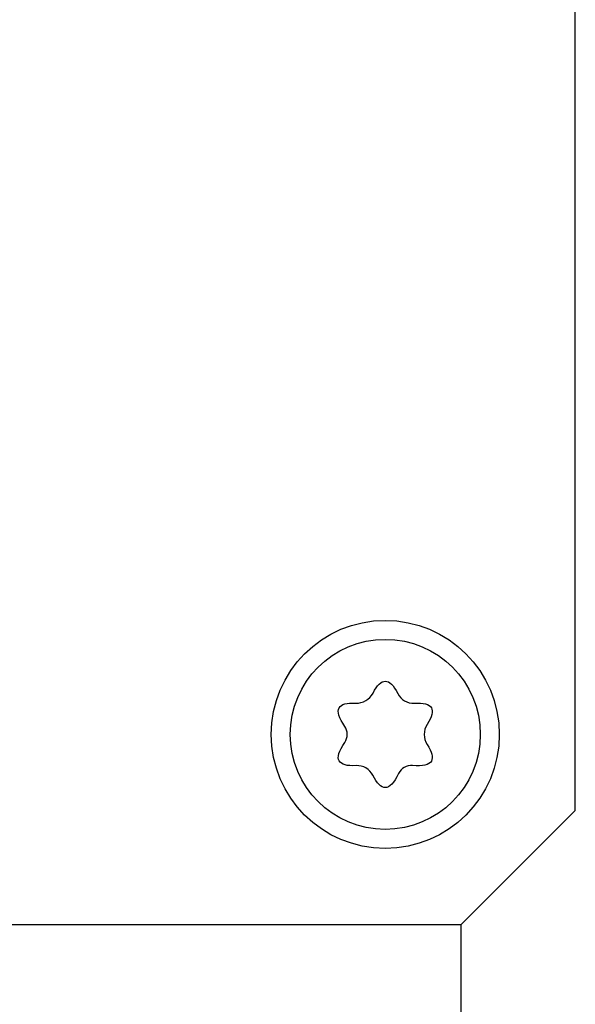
# Model space of a CAD drawing. Header units: millimetres. Extents: x 756 to 1110, y 56 to 256.
# Tile 8 of 9: x 1085 to 1100, y 127 to 153. Entities that reach past the tile are written whole.
import ezdxf

# ---------------------------------------------------------------- set-up
doc = ezdxf.new("R2010")
doc.units = ezdxf.units.MM
doc.header["$LTSCALE"] = 16.335
doc.layers.add('D-01-35-26-0DXF_CONTINUOUS_LINE', color=7, linetype='CONTINUOUS')

msp = doc.modelspace()

# ---------------------------------------------------------------- linework, layer by layer
at = {"layer": 'D-01-35-26-0DXF_CONTINUOUS_LINE', "linetype": 'Continuous', "lineweight": 30}
for p, q in [((1099.947, 132.492), (1099.947, 202.492)), ((1096.947, 129.492), (1099.947, 132.492)), ((1026.947, 129.492), (1096.947, 129.492)), ((1096.947, 101.492), (1096.947, 129.492))]:
    msp.add_line(p, q, dxfattribs=at)
for radius in [3, 2.5]:
    msp.add_circle((1094.947, 134.492), radius, dxfattribs=at)
for centre, radius, start, end in [((1094.191, 135.802), 0.488, 267.1925, 332.8075), ((1095.688, 135.775), 0.462, 206.7658, 273.2342), ((1093.574, 134.492), 0.372, 325.3043, 34.6957), ((1096.459, 134.492), 0.488, 147.1925, 212.8075), ((1094.207, 133.209), 0.462, 26.7658, 93.2342), ((1095.634, 133.303), 0.372, 85.3043, 154.6957)]:
    msp.add_arc(centre, radius, start, end, dxfattribs=at)
for points, knots in [([(1094.625, 135.579), (1094.732, 135.788), (1094.949, 135.999), (1095.166, 135.784), (1095.275, 135.567)], [0, 0, 0, 0, 0.495395, 1, 1, 1, 1]), ([(1093.88, 134.704), (1093.725, 134.928), (1093.632, 135.241), (1093.933, 135.326), (1094.167, 135.314)], [0, 0, 0, 0, 0.520767, 1, 1, 1, 1]), ([(1095.714, 135.314), (1095.956, 135.327), (1096.251, 135.247), (1096.177, 134.954), (1096.049, 134.756)], [0, 0, 0, 0, 0.504605, 1, 1, 1, 1]), ([(1094.18, 133.671), (1093.938, 133.657), (1093.631, 133.741), (1093.725, 134.056), (1093.88, 134.28)], [0, 0, 0, 0, 0.483833, 1, 1, 1, 1]), ([(1096.049, 134.228), (1096.177, 134.03), (1096.253, 133.727), (1095.936, 133.652), (1095.664, 133.674)], [0, 0, 0, 0, 0.479233, 1, 1, 1, 1]), ([(1095.297, 133.462), (1095.181, 133.216), (1094.955, 132.976), (1094.729, 133.201), (1094.619, 133.417)], [0, 0, 0, 0, 0.516167, 1, 1, 1, 1])]:
    msp.add_open_spline(points, degree=3, knots=knots, dxfattribs=at)

doc.saveas('drawing.dxf')
